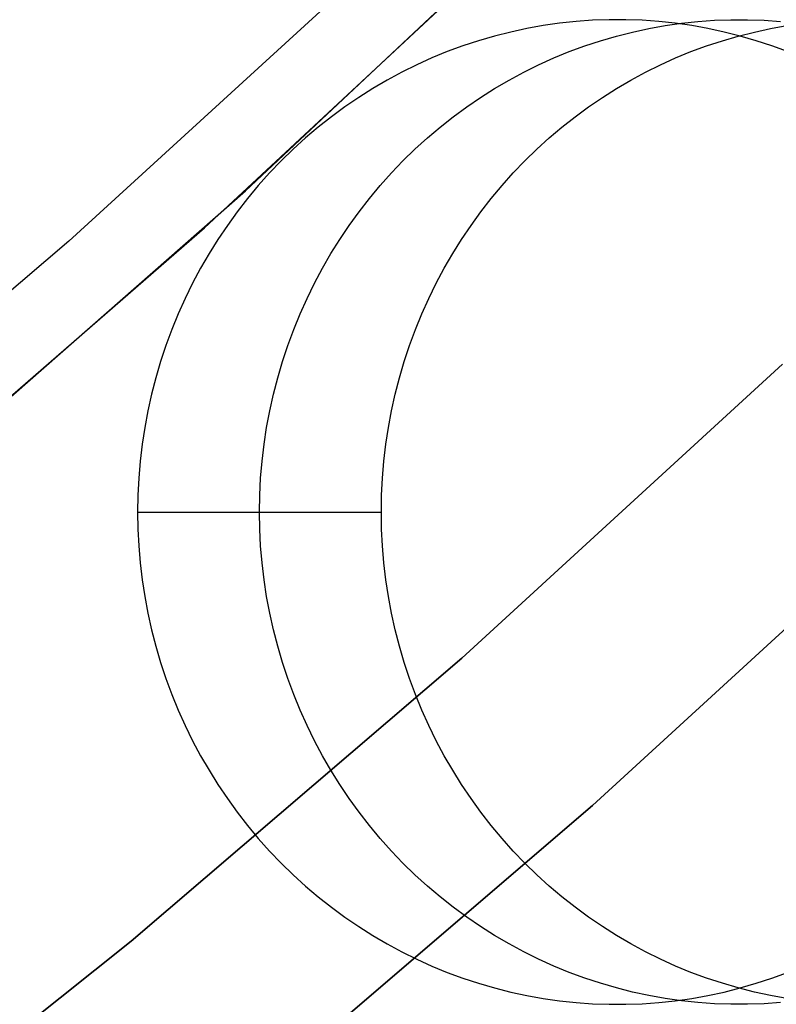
# Model space of a CAD drawing. Header units: millimetres. Extents: x 6239 to 7218, y -13987 to -13139.
# Tile 160 of 256: x 6768.67 to 6772.52, y -13507.02 to -13502.02. Entities that reach past the tile are written whole.
import ezdxf

# ---------------------------------------------------------------- set-up
doc = ezdxf.new("R2010")
doc.units = ezdxf.units.MM
doc.layers.add('color', color=7, linetype='Continuous')

msp = doc.modelspace()

# ---------------------------------------------------------------- linework, layer by layer
at = {"color": 7, "true_color": 0xffffff}
for p, q in [((6771.415, -13502.0416, 53.281), (6771.3318, -13502.0535, 53.3002)), ((6771.415, -13502.0416, 53.281), (6771.3318, -13502.0535, 53.3002)), ((6771.4987, -13502.0327, 53.2617), (6771.415, -13502.0416, 53.281)), ((6771.4987, -13502.0327, 53.2617), (6771.415, -13502.0416, 53.281)), ((6771.5826, -13502.0267, 53.2423), (6771.4987, -13502.0327, 53.2617)), ((6771.5826, -13502.0267, 53.2423), (6771.4987, -13502.0327, 53.2617)), ((6771.6666, -13502.0237, 53.2229), (6771.5826, -13502.0267, 53.2423)), ((6771.6666, -13502.0237, 53.2229), (6771.5826, -13502.0267, 53.2423)), ((6771.7507, -13502.0237, 53.2035), (6771.6666, -13502.0237, 53.2229)), ((6771.7507, -13502.0237, 53.2035), (6771.6666, -13502.0237, 53.2229)), ((6771.8347, -13502.0267, 53.1841), (6771.7507, -13502.0237, 53.2035)), ((6771.8347, -13502.0267, 53.1841), (6771.7507, -13502.0237, 53.2035)), ((6771.9186, -13502.0327, 53.1647), (6771.8347, -13502.0267, 53.1841)), ((6771.9186, -13502.0327, 53.1647), (6771.8347, -13502.0267, 53.1841)), ((6772.0023, -13502.0416, 53.1454), (6771.9186, -13502.0327, 53.1647)), ((6772.0023, -13502.0416, 53.1454), (6771.9186, -13502.0327, 53.1647)), ((6771.9504, -13502.0535, 55.9797), (6772.0337, -13502.0416, 55.9605)), ((6772.0856, -13502.0535, 53.1262), (6772.0023, -13502.0416, 53.1454)), ((6772.0856, -13502.0535, 53.1262), (6772.0023, -13502.0416, 53.1454)), ((6772.0337, -13502.0416, 55.9605), (6772.1173, -13502.0327, 55.9412)), ((6772.1173, -13502.0327, 55.9412), (6772.2012, -13502.0267, 55.9218)), ((6772.2012, -13502.0267, 55.9218), (6772.2852, -13502.0237, 55.9024)), ((6772.2852, -13502.0237, 55.9024), (6772.3693, -13502.0237, 55.883)), ((6772.3693, -13502.0237, 55.883), (6772.4534, -13502.0267, 55.8636)), ((6772.4534, -13502.0267, 55.8636), (6772.5373, -13502.0327, 55.8442)), ((6771.1666, -13502.0861, 53.3383), (6771.085, -13502.1067, 53.3572)), ((6771.1666, -13502.0861, 53.3383), (6771.085, -13502.1067, 53.3572)), ((6771.2489, -13502.0683, 53.3193), (6771.1666, -13502.0861, 53.3383)), ((6771.2489, -13502.0683, 53.3193), (6771.1666, -13502.0861, 53.3383)), ((6771.3318, -13502.0535, 53.3002), (6771.2489, -13502.0683, 53.3193)), ((6771.3318, -13502.0535, 53.3002), (6771.2489, -13502.0683, 53.3193)), ((6771.7036, -13502.1067, 56.0367), (6771.7852, -13502.0861, 56.0178)), ((6771.7852, -13502.0861, 56.0178), (6771.8675, -13502.0683, 55.9988)), ((6771.8675, -13502.0683, 55.9988), (6771.9504, -13502.0535, 55.9797)), ((6772.1684, -13502.0683, 53.107), (6772.0856, -13502.0535, 53.1262)), ((6772.1684, -13502.0683, 53.107), (6772.0856, -13502.0535, 53.1262)), ((6772.2507, -13502.0861, 53.088), (6772.1684, -13502.0683, 53.107)), ((6772.2507, -13502.0861, 53.088), (6772.1684, -13502.0683, 53.107)), ((6772.3324, -13502.1067, 53.0692), (6772.2507, -13502.0861, 53.088)), ((6772.3324, -13502.1067, 53.0692), (6772.2507, -13502.0861, 53.088)), ((6772.3222, -13502.1067, 58.7162), (6772.4038, -13502.0861, 58.6974)), ((6772.3222, -13502.1067, 58.7162), (6772.4038, -13502.0861, 58.6974)), ((6772.4038, -13502.0861, 58.6974), (6772.4861, -13502.0683, 58.6784)), ((6772.4038, -13502.0861, 58.6974), (6772.4861, -13502.0683, 58.6784)), ((6772.4861, -13502.0683, 58.6784), (6772.569, -13502.0535, 58.6592)), ((6772.4861, -13502.0683, 58.6784), (6772.569, -13502.0535, 58.6592)), ((6771.0041, -13502.1302, 53.3758), (6770.924, -13502.1566, 53.3943)), ((6771.0041, -13502.1302, 53.3758), (6770.924, -13502.1566, 53.3943)), ((6771.085, -13502.1067, 53.3572), (6771.0041, -13502.1302, 53.3758)), ((6771.085, -13502.1067, 53.3572), (6771.0041, -13502.1302, 53.3758)), ((6771.5426, -13502.1566, 56.0738), (6771.6227, -13502.1302, 56.0554)), ((6771.6227, -13502.1302, 56.0554), (6771.7036, -13502.1067, 56.0367)), ((6772.1612, -13502.1566, 58.7534), (6772.2413, -13502.1302, 58.7349)), ((6772.1612, -13502.1566, 58.7534), (6772.2413, -13502.1302, 58.7349)), ((6772.2413, -13502.1302, 58.7349), (6772.3222, -13502.1067, 58.7162)), ((6772.2413, -13502.1302, 58.7349), (6772.3222, -13502.1067, 58.7162)), ((6772.4133, -13502.1302, 53.0505), (6772.3324, -13502.1067, 53.0692)), ((6772.4133, -13502.1302, 53.0505), (6772.3324, -13502.1067, 53.0692)), ((6772.4933, -13502.1566, 53.032), (6772.4133, -13502.1302, 53.0505)), ((6772.4933, -13502.1566, 53.032), (6772.4133, -13502.1302, 53.0505)), ((6770.8449, -13502.1858, 53.4126), (6770.7668, -13502.2178, 53.4306)), ((6770.8449, -13502.1858, 53.4126), (6770.7668, -13502.2178, 53.4306)), ((6770.924, -13502.1566, 53.3943), (6770.8449, -13502.1858, 53.4126)), ((6770.924, -13502.1566, 53.3943), (6770.8449, -13502.1858, 53.4126)), ((6771.3854, -13502.2178, 56.1101), (6771.4635, -13502.1858, 56.0921)), ((6771.4635, -13502.1858, 56.0921), (6771.5426, -13502.1566, 56.0738)), ((6772.004, -13502.2178, 58.7897), (6772.0821, -13502.1858, 58.7716)), ((6772.004, -13502.2178, 58.7897), (6772.0821, -13502.1858, 58.7716)), ((6772.0821, -13502.1858, 58.7716), (6772.1612, -13502.1566, 58.7534)), ((6772.0821, -13502.1858, 58.7716), (6772.1612, -13502.1566, 58.7534)), ((6772.5725, -13502.1858, 53.0138), (6772.4933, -13502.1566, 53.032)), ((6772.5725, -13502.1858, 53.0138), (6772.4933, -13502.1566, 53.032)), ((6770.7668, -13502.2178, 53.4306), (6770.6898, -13502.2526, 53.4484)), ((6770.7668, -13502.2178, 53.4306), (6770.6898, -13502.2526, 53.4484)), ((6771.3084, -13502.2526, 56.1279), (6771.3854, -13502.2178, 56.1101)), ((6771.927, -13502.2526, 58.8074), (6772.004, -13502.2178, 58.7897)), ((6771.927, -13502.2526, 58.8074), (6772.004, -13502.2178, 58.7897)), ((6770.614, -13502.29, 53.4659), (6770.5396, -13502.3301, 53.4831)), ((6770.614, -13502.29, 53.4659), (6770.5396, -13502.3301, 53.4831)), ((6770.6898, -13502.2526, 53.4484), (6770.614, -13502.29, 53.4659)), ((6770.6898, -13502.2526, 53.4484), (6770.614, -13502.29, 53.4659)), ((6771.1582, -13502.3301, 56.1626), (6771.2326, -13502.29, 56.1454)), ((6771.2326, -13502.29, 56.1454), (6771.3084, -13502.2526, 56.1279)), ((6771.7768, -13502.3301, 58.8421), (6771.8513, -13502.29, 58.8249)), ((6771.7768, -13502.3301, 58.8421), (6771.8513, -13502.29, 58.8249)), ((6771.8513, -13502.29, 58.8249), (6771.927, -13502.2526, 58.8074)), ((6771.8513, -13502.29, 58.8249), (6771.927, -13502.2526, 58.8074)), ((6770.5396, -13502.3301, 53.4831), (6770.4665, -13502.3728, 53.4999)), ((6770.5396, -13502.3301, 53.4831), (6770.4665, -13502.3728, 53.4999)), ((6771.0851, -13502.3728, 56.1795), (6771.1582, -13502.3301, 56.1626)), ((6771.7037, -13502.3728, 58.859), (6771.7768, -13502.3301, 58.8421)), ((6771.7037, -13502.3728, 58.859), (6771.7768, -13502.3301, 58.8421)), ((6770.4665, -13502.3728, 53.4999), (6770.3949, -13502.4181, 53.5165)), ((6770.4665, -13502.3728, 53.4999), (6770.3949, -13502.4181, 53.5165)), ((6771.0135, -13502.4181, 56.196), (6771.0851, -13502.3728, 56.1795)), ((6771.6321, -13502.4181, 58.8755), (6771.7037, -13502.3728, 58.859)), ((6771.6321, -13502.4181, 58.8755), (6771.7037, -13502.3728, 58.859)), ((6770.3949, -13502.4181, 53.5165), (6770.3249, -13502.4659, 53.5326)), ((6770.3949, -13502.4181, 53.5165), (6770.3249, -13502.4659, 53.5326)), ((6770.9435, -13502.4659, 56.2122), (6771.0135, -13502.4181, 56.196)), ((6771.5621, -13502.4659, 58.8917), (6771.6321, -13502.4181, 58.8755)), ((6771.5621, -13502.4659, 58.8917), (6771.6321, -13502.4181, 58.8755)), ((6770.3249, -13502.4659, 53.5326), (6770.2565, -13502.5162, 53.5484)), ((6770.3249, -13502.4659, 53.5326), (6770.2565, -13502.5162, 53.5484)), ((6770.8751, -13502.5162, 56.2279), (6770.9435, -13502.4659, 56.2122)), ((6771.4938, -13502.5162, 58.9075), (6771.5621, -13502.4659, 58.8917)), ((6771.4938, -13502.5162, 58.9075), (6771.5621, -13502.4659, 58.8917)), ((6770.2565, -13502.5162, 53.5484), (6770.1899, -13502.5688, 53.5638)), ((6770.2565, -13502.5162, 53.5484), (6770.1899, -13502.5688, 53.5638)), ((6770.8085, -13502.5688, 56.2433), (6770.8751, -13502.5162, 56.2279)), ((6771.4271, -13502.5688, 58.9228), (6771.4938, -13502.5162, 58.9075)), ((6771.4271, -13502.5688, 58.9228), (6771.4938, -13502.5162, 58.9075)), ((6770.1899, -13502.5688, 53.5638), (6770.1251, -13502.6238, 53.5788)), ((6770.1899, -13502.5688, 53.5638), (6770.1251, -13502.6238, 53.5788)), ((6770.7437, -13502.6238, 56.2583), (6770.8085, -13502.5688, 56.2433)), ((6771.3623, -13502.6238, 58.9378), (6771.4271, -13502.5688, 58.9228)), ((6771.3623, -13502.6238, 58.9378), (6771.4271, -13502.5688, 58.9228)), ((6770.1251, -13502.6238, 53.5788), (6770.0621, -13502.681, 53.5933)), ((6770.1251, -13502.6238, 53.5788), (6770.0621, -13502.681, 53.5933)), ((6770.6807, -13502.681, 56.2728), (6770.7437, -13502.6238, 56.2583)), ((6771.2993, -13502.681, 58.9523), (6771.3623, -13502.6238, 58.9378)), ((6771.2993, -13502.681, 58.9523), (6771.3623, -13502.6238, 58.9378)), ((6770.0621, -13502.681, 53.5933), (6770.0011, -13502.7404, 53.6074)), ((6770.0621, -13502.681, 53.5933), (6770.0011, -13502.7404, 53.6074)), ((6770.6197, -13502.7404, 56.2869), (6770.6807, -13502.681, 56.2728)), ((6771.2384, -13502.7404, 58.9664), (6771.2993, -13502.681, 58.9523)), ((6771.2384, -13502.7404, 58.9664), (6771.2993, -13502.681, 58.9523)), ((6770.0011, -13502.7404, 53.6074), (6769.9422, -13502.802, 53.621)), ((6770.0011, -13502.7404, 53.6074), (6769.9422, -13502.802, 53.621)), ((6770.5608, -13502.802, 56.3005), (6770.6197, -13502.7404, 56.2869)), ((6771.1794, -13502.802, 58.98), (6771.2384, -13502.7404, 58.9664)), ((6771.1794, -13502.802, 58.98), (6771.2384, -13502.7404, 58.9664)), ((6769.9422, -13502.802, 53.621), (6769.8853, -13502.8656, 53.6341)), ((6769.9422, -13502.802, 53.621), (6769.8853, -13502.8656, 53.6341)), ((6770.504, -13502.8656, 56.3136), (6770.5608, -13502.802, 56.3005)), ((6771.1226, -13502.8656, 58.9932), (6771.1794, -13502.802, 58.98)), ((6771.1226, -13502.8656, 58.9932), (6771.1794, -13502.802, 58.98)), ((6769.8853, -13502.8656, 53.6341), (6769.8307, -13502.9311, 53.6467)), ((6769.8853, -13502.8656, 53.6341), (6769.8307, -13502.9311, 53.6467)), ((6770.4493, -13502.9311, 56.3263), (6770.504, -13502.8656, 56.3136)), ((6771.0679, -13502.9311, 59.0058), (6771.1226, -13502.8656, 58.9932)), ((6771.0679, -13502.9311, 59.0058), (6771.1226, -13502.8656, 58.9932)), ((6769.8307, -13502.9311, 53.6467), (6769.7782, -13502.9986, 53.6588)), ((6769.8307, -13502.9311, 53.6467), (6769.7782, -13502.9986, 53.6588)), ((6770.3969, -13502.9986, 56.3384), (6770.4493, -13502.9311, 56.3263)), ((6771.0155, -13502.9986, 59.0179), (6771.0679, -13502.9311, 59.0058)), ((6771.0155, -13502.9986, 59.0179), (6771.0679, -13502.9311, 59.0058)), ((6769.7782, -13502.9986, 53.6588), (6769.7281, -13503.0679, 53.6704)), ((6769.7782, -13502.9986, 53.6588), (6769.7281, -13503.0679, 53.6704)), ((6770.3467, -13503.0679, 56.3499), (6770.3969, -13502.9986, 56.3384)), ((6770.9653, -13503.0679, 59.0295), (6771.0155, -13502.9986, 59.0179)), ((6770.9653, -13503.0679, 59.0295), (6771.0155, -13502.9986, 59.0179)), ((6769.7281, -13503.0679, 53.6704), (6769.6803, -13503.1389, 53.6814)), ((6769.7281, -13503.0679, 53.6704), (6769.6803, -13503.1389, 53.6814)), ((6770.299, -13503.1389, 56.361), (6770.3467, -13503.0679, 56.3499)), ((6770.9176, -13503.1389, 59.0405), (6770.9653, -13503.0679, 59.0295)), ((6770.9176, -13503.1389, 59.0405), (6770.9653, -13503.0679, 59.0295)), ((6769.6803, -13503.1389, 53.6814), (6769.635, -13503.2116, 53.6919)), ((6769.6803, -13503.1389, 53.6814), (6769.635, -13503.2116, 53.6919)), ((6770.2536, -13503.2116, 56.3714), (6770.299, -13503.1389, 56.361)), ((6770.8722, -13503.2116, 59.051), (6770.9176, -13503.1389, 59.0405)), ((6770.8722, -13503.2116, 59.051), (6770.9176, -13503.1389, 59.0405)), ((6769.635, -13503.2116, 53.6919), (6769.5921, -13503.2859, 53.7018)), ((6769.635, -13503.2116, 53.6919), (6769.5921, -13503.2859, 53.7018)), ((6770.2107, -13503.2859, 56.3813), (6770.2536, -13503.2116, 56.3714)), ((6770.8293, -13503.2859, 59.0609), (6770.8722, -13503.2116, 59.051)), ((6770.8293, -13503.2859, 59.0609), (6770.8722, -13503.2116, 59.051)), ((6769.5921, -13503.2859, 53.7018), (6769.5518, -13503.3616, 53.7111)), ((6769.5921, -13503.2859, 53.7018), (6769.5518, -13503.3616, 53.7111)), ((6770.1704, -13503.3616, 56.3907), (6770.2107, -13503.2859, 56.3813)), ((6770.789, -13503.3616, 59.0702), (6770.8293, -13503.2859, 59.0609)), ((6770.789, -13503.3616, 59.0702), (6770.8293, -13503.2859, 59.0609)), ((6769.5518, -13503.3616, 53.7111), (6769.514, -13503.4387, 53.7199)), ((6769.5518, -13503.3616, 53.7111), (6769.514, -13503.4387, 53.7199)), ((6770.1326, -13503.4387, 56.3994), (6770.1704, -13503.3616, 56.3907)), ((6770.7512, -13503.4387, 59.0789), (6770.789, -13503.3616, 59.0702)), ((6770.7512, -13503.4387, 59.0789), (6770.789, -13503.3616, 59.0702)), ((6769.514, -13503.4387, 53.7199), (6769.4788, -13503.5171, 53.728)), ((6769.514, -13503.4387, 53.7199), (6769.4788, -13503.5171, 53.728)), ((6770.0974, -13503.5171, 56.4075), (6770.1326, -13503.4387, 56.3994)), ((6770.716, -13503.5171, 59.087), (6770.7512, -13503.4387, 59.0789)), ((6770.716, -13503.5171, 59.087), (6770.7512, -13503.4387, 59.0789)), ((6769.4788, -13503.5171, 53.728), (6769.4463, -13503.5966, 53.7355)), ((6769.4788, -13503.5171, 53.728), (6769.4463, -13503.5966, 53.7355)), ((6770.0649, -13503.5966, 56.415), (6770.0974, -13503.5171, 56.4075)), ((6770.6835, -13503.5966, 59.0945), (6770.716, -13503.5171, 59.087)), ((6770.6835, -13503.5966, 59.0945), (6770.716, -13503.5171, 59.087)), ((6769.4463, -13503.5966, 53.7355), (6769.4165, -13503.6773, 53.7424)), ((6769.4463, -13503.5966, 53.7355), (6769.4165, -13503.6773, 53.7424)), ((6770.0351, -13503.6773, 56.4219), (6770.0649, -13503.5966, 56.415)), ((6770.6537, -13503.6773, 59.1014), (6770.6835, -13503.5966, 59.0945)), ((6770.6537, -13503.6773, 59.1014), (6770.6835, -13503.5966, 59.0945)), ((6769.4165, -13503.6773, 53.7424), (6769.3894, -13503.759, 53.7486)), ((6769.4165, -13503.6773, 53.7424), (6769.3894, -13503.759, 53.7486)), ((6770.008, -13503.759, 56.4281), (6770.0351, -13503.6773, 56.4219)), ((6770.6266, -13503.759, 59.1077), (6770.6537, -13503.6773, 59.1014)), ((6770.6266, -13503.759, 59.1077), (6770.6537, -13503.6773, 59.1014)), ((6769.3894, -13503.759, 53.7486), (6769.3651, -13503.8417, 53.7542)), ((6769.3894, -13503.759, 53.7486), (6769.3651, -13503.8417, 53.7542)), ((6769.9837, -13503.8417, 56.4338), (6770.008, -13503.759, 56.4281)), ((6770.6023, -13503.8417, 59.1133), (6770.6266, -13503.759, 59.1077)), ((6770.6023, -13503.8417, 59.1133), (6770.6266, -13503.759, 59.1077)), ((6772.5473, -13503.772, 259.6), (6770.9191, -13505.2654, 259.6)), ((6772.5473, -13503.772, 259.6), (6770.9191, -13505.2654, 259.6)), ((6770.9191, -13505.2654, 231.7162), (6772.5473, -13503.772, 231.7162)), ((6770.9191, -13505.2654, 245.6581), (6772.5473, -13503.772, 245.6581)), ((6770.9191, -13505.2654, 231.7162), (6772.5473, -13503.772, 231.7162)), ((6769.3651, -13503.8417, 53.7542), (6769.3435, -13503.9251, 53.7592)), ((6769.3651, -13503.8417, 53.7542), (6769.3435, -13503.9251, 53.7592)), ((6769.9621, -13503.9251, 56.4387), (6769.9837, -13503.8417, 56.4338)), ((6770.5808, -13503.9251, 59.1182), (6770.6023, -13503.8417, 59.1133)), ((6770.5808, -13503.9251, 59.1182), (6770.6023, -13503.8417, 59.1133)), ((6769.3435, -13503.9251, 53.7592), (6769.3248, -13504.0092, 53.7635)), ((6769.3435, -13503.9251, 53.7592), (6769.3248, -13504.0092, 53.7635)), ((6769.9434, -13504.0092, 56.443), (6769.9621, -13503.9251, 56.4387)), ((6770.562, -13504.0092, 59.1226), (6770.5808, -13503.9251, 59.1182)), ((6770.562, -13504.0092, 59.1226), (6770.5808, -13503.9251, 59.1182)), ((6769.3248, -13504.0092, 53.7635), (6769.3089, -13504.094, 53.7672)), ((6769.3248, -13504.0092, 53.7635), (6769.3089, -13504.094, 53.7672)), ((6769.9276, -13504.094, 56.4467), (6769.9434, -13504.0092, 56.443)), ((6770.5462, -13504.094, 59.1262), (6770.562, -13504.0092, 59.1226)), ((6770.5462, -13504.094, 59.1262), (6770.562, -13504.0092, 59.1226)), ((6769.3089, -13504.094, 53.7672), (6769.2959, -13504.1792, 53.7702)), ((6769.3089, -13504.094, 53.7672), (6769.2959, -13504.1792, 53.7702)), ((6769.9145, -13504.1792, 56.4497), (6769.9276, -13504.094, 56.4467)), ((6770.5332, -13504.1792, 59.1292), (6770.5462, -13504.094, 59.1262)), ((6770.5332, -13504.1792, 59.1292), (6770.5462, -13504.094, 59.1262)), ((6769.2959, -13504.1792, 53.7702), (6769.2858, -13504.2649, 53.7725)), ((6769.2959, -13504.1792, 53.7702), (6769.2858, -13504.2649, 53.7725)), ((6769.9044, -13504.2649, 56.4521), (6769.9145, -13504.1792, 56.4497)), ((6770.523, -13504.2649, 59.1316), (6770.5332, -13504.1792, 59.1292)), ((6770.523, -13504.2649, 59.1316), (6770.5332, -13504.1792, 59.1292)), ((6769.2858, -13504.2649, 53.7725), (6769.2785, -13504.3509, 53.7742)), ((6769.2858, -13504.2649, 53.7725), (6769.2785, -13504.3509, 53.7742)), ((6769.8972, -13504.3509, 56.4537), (6769.9044, -13504.2649, 56.4521)), ((6770.5158, -13504.3509, 59.1332), (6770.523, -13504.2649, 59.1316)), ((6770.5158, -13504.3509, 59.1332), (6770.523, -13504.2649, 59.1316)), ((6769.2785, -13504.3509, 53.7742), (6769.2742, -13504.4371, 53.7752)), ((6769.2785, -13504.3509, 53.7742), (6769.2742, -13504.4371, 53.7752)), ((6769.8928, -13504.4371, 56.4547), (6769.8972, -13504.3509, 56.4537)), ((6770.5114, -13504.4371, 59.1343), (6770.5158, -13504.3509, 59.1332)), ((6770.5114, -13504.4371, 59.1343), (6770.5158, -13504.3509, 59.1332)), ((6769.2742, -13504.4371, 53.7752), (6769.2727, -13504.5234, 53.7756)), ((6769.2742, -13504.4371, 53.7752), (6769.2727, -13504.5234, 53.7756)), ((6769.8914, -13504.5234, 56.4551), (6769.8928, -13504.4371, 56.4547)), ((6770.51, -13504.5234, 59.1346), (6770.5114, -13504.4371, 59.1343)), ((6770.51, -13504.5234, 59.1346), (6770.5114, -13504.4371, 59.1343)), ((6769.2727, -13504.5234, 53.7756), (6769.2742, -13504.6097, 53.7752)), ((6769.2727, -13504.5234, 53.7756), (6770.51, -13504.5234, 59.1346)), ((6769.2727, -13504.5234, 53.7756), (6769.2742, -13504.6097, 53.7752)), ((6769.2727, -13504.5234, 53.7756), (6770.51, -13504.5234, 59.1346)), ((6769.8928, -13504.6097, 56.4547), (6769.8914, -13504.5234, 56.4551)), ((6770.5114, -13504.6097, 59.1343), (6770.51, -13504.5234, 59.1346)), ((6770.5114, -13504.6097, 59.1343), (6770.51, -13504.5234, 59.1346)), ((6773.2358, -13504.4972, 259.6), (6771.5822, -13506.014, 259.6)), ((6771.5822, -13506.014, 231.7162), (6773.2358, -13504.4972, 231.7162)), ((6773.2358, -13504.4972, 259.6), (6771.5822, -13506.014, 259.6)), ((6771.5822, -13506.014, 231.7162), (6773.2358, -13504.4972, 231.7162)), ((6771.5822, -13506.014, 245.6581), (6773.2358, -13504.4972, 245.6581)), ((6769.2742, -13504.6097, 53.7752), (6769.2785, -13504.6959, 53.7742)), ((6769.2742, -13504.6097, 53.7752), (6769.2785, -13504.6959, 53.7742)), ((6769.8972, -13504.6959, 56.4537), (6769.8928, -13504.6097, 56.4547)), ((6770.5158, -13504.6959, 59.1332), (6770.5114, -13504.6097, 59.1343)), ((6770.5158, -13504.6959, 59.1332), (6770.5114, -13504.6097, 59.1343)), ((6769.2785, -13504.6959, 53.7742), (6769.2858, -13504.7818, 53.7725)), ((6769.2785, -13504.6959, 53.7742), (6769.2858, -13504.7818, 53.7725)), ((6769.9044, -13504.7818, 56.4521), (6769.8972, -13504.6959, 56.4537)), ((6770.523, -13504.7818, 59.1316), (6770.5158, -13504.6959, 59.1332)), ((6770.523, -13504.7818, 59.1316), (6770.5158, -13504.6959, 59.1332)), ((6769.2858, -13504.7818, 53.7725), (6769.2959, -13504.8675, 53.7702)), ((6769.2858, -13504.7818, 53.7725), (6769.2959, -13504.8675, 53.7702)), ((6769.9145, -13504.8675, 56.4497), (6769.9044, -13504.7818, 56.4521)), ((6770.5332, -13504.8675, 59.1292), (6770.523, -13504.7818, 59.1316)), ((6770.5332, -13504.8675, 59.1292), (6770.523, -13504.7818, 59.1316)), ((6769.2959, -13504.8675, 53.7702), (6769.3089, -13504.9528, 53.7672)), ((6769.2959, -13504.8675, 53.7702), (6769.3089, -13504.9528, 53.7672)), ((6769.9276, -13504.9528, 56.4467), (6769.9145, -13504.8675, 56.4497)), ((6770.5462, -13504.9528, 59.1262), (6770.5332, -13504.8675, 59.1292)), ((6770.5462, -13504.9528, 59.1262), (6770.5332, -13504.8675, 59.1292)), ((6769.3089, -13504.9528, 53.7672), (6769.3248, -13505.0375, 53.7635)), ((6769.3089, -13504.9528, 53.7672), (6769.3248, -13505.0375, 53.7635)), ((6769.9434, -13505.0375, 56.443), (6769.9276, -13504.9528, 56.4467)), ((6770.562, -13505.0375, 59.1226), (6770.5462, -13504.9528, 59.1262)), ((6770.562, -13505.0375, 59.1226), (6770.5462, -13504.9528, 59.1262)), ((6769.3248, -13505.0375, 53.7635), (6769.3435, -13505.1217, 53.7592)), ((6769.3248, -13505.0375, 53.7635), (6769.3435, -13505.1217, 53.7592)), ((6769.9621, -13505.1217, 56.4387), (6769.9434, -13505.0375, 56.443)), ((6770.5808, -13505.1217, 59.1182), (6770.562, -13505.0375, 59.1226)), ((6770.5808, -13505.1217, 59.1182), (6770.562, -13505.0375, 59.1226)), ((6769.3435, -13505.1217, 53.7592), (6769.3651, -13505.2051, 53.7542)), ((6769.3435, -13505.1217, 53.7592), (6769.3651, -13505.2051, 53.7542)), ((6769.9837, -13505.2051, 56.4338), (6769.9621, -13505.1217, 56.4387)), ((6770.6023, -13505.2051, 59.1133), (6770.5808, -13505.1217, 59.1182)), ((6770.6023, -13505.2051, 59.1133), (6770.5808, -13505.1217, 59.1182)), ((6769.3651, -13505.2051, 53.7542), (6769.3894, -13505.2877, 53.7486)), ((6769.3651, -13505.2051, 53.7542), (6769.3894, -13505.2877, 53.7486)), ((6770.008, -13505.2877, 56.4281), (6769.9837, -13505.2051, 56.4338)), ((6770.6266, -13505.2877, 59.1077), (6770.6023, -13505.2051, 59.1133)), ((6770.6266, -13505.2877, 59.1077), (6770.6023, -13505.2051, 59.1133)), ((6770.9191, -13505.2654, 259.6), (6769.2403, -13506.7018, 259.6)), ((6770.9191, -13505.2654, 259.6), (6769.2403, -13506.7018, 259.6)), ((6769.2403, -13506.7018, 231.7162), (6770.9191, -13505.2654, 231.7162)), ((6769.2403, -13506.7018, 245.6581), (6770.9191, -13505.2654, 245.6581)), ((6769.2403, -13506.7018, 231.7162), (6770.9191, -13505.2654, 231.7162)), ((6769.3894, -13505.2877, 53.7486), (6769.4165, -13505.3694, 53.7424)), ((6769.3894, -13505.2877, 53.7486), (6769.4165, -13505.3694, 53.7424)), ((6770.0351, -13505.3694, 56.4219), (6770.008, -13505.2877, 56.4281)), ((6770.6537, -13505.3694, 59.1014), (6770.6266, -13505.2877, 59.1077)), ((6770.6537, -13505.3694, 59.1014), (6770.6266, -13505.2877, 59.1077)), ((6769.4165, -13505.3694, 53.7424), (6769.4463, -13505.4501, 53.7355)), ((6769.4165, -13505.3694, 53.7424), (6769.4463, -13505.4501, 53.7355)), ((6770.0649, -13505.4501, 56.415), (6770.0351, -13505.3694, 56.4219)), ((6770.6835, -13505.4501, 59.0945), (6770.6537, -13505.3694, 59.1014)), ((6770.6835, -13505.4501, 59.0945), (6770.6537, -13505.3694, 59.1014)), ((6769.4463, -13505.4501, 53.7355), (6769.4788, -13505.5297, 53.728)), ((6769.4463, -13505.4501, 53.7355), (6769.4788, -13505.5297, 53.728)), ((6770.0974, -13505.5297, 56.4075), (6770.0649, -13505.4501, 56.415)), ((6770.716, -13505.5297, 59.087), (6770.6835, -13505.4501, 59.0945)), ((6770.716, -13505.5297, 59.087), (6770.6835, -13505.4501, 59.0945)), ((6769.4788, -13505.5297, 53.728), (6769.514, -13505.6081, 53.7199)), ((6769.4788, -13505.5297, 53.728), (6769.514, -13505.6081, 53.7199)), ((6770.1326, -13505.6081, 56.3994), (6770.0974, -13505.5297, 56.4075)), ((6770.7512, -13505.6081, 59.0789), (6770.716, -13505.5297, 59.087)), ((6770.7512, -13505.6081, 59.0789), (6770.716, -13505.5297, 59.087)), ((6769.514, -13505.6081, 53.7199), (6769.5518, -13505.6852, 53.7111)), ((6769.514, -13505.6081, 53.7199), (6769.5518, -13505.6852, 53.7111)), ((6770.1704, -13505.6852, 56.3907), (6770.1326, -13505.6081, 56.3994)), ((6770.789, -13505.6852, 59.0702), (6770.7512, -13505.6081, 59.0789)), ((6770.789, -13505.6852, 59.0702), (6770.7512, -13505.6081, 59.0789)), ((6769.5518, -13505.6852, 53.7111), (6769.5921, -13505.7609, 53.7018)), ((6769.5518, -13505.6852, 53.7111), (6769.5921, -13505.7609, 53.7018)), ((6770.2107, -13505.7609, 56.3813), (6770.1704, -13505.6852, 56.3907)), ((6770.8293, -13505.7609, 59.0609), (6770.789, -13505.6852, 59.0702)), ((6770.8293, -13505.7609, 59.0609), (6770.789, -13505.6852, 59.0702)), ((6769.5921, -13505.7609, 53.7018), (6769.635, -13505.8351, 53.6919)), ((6769.5921, -13505.7609, 53.7018), (6769.635, -13505.8351, 53.6919)), ((6770.2536, -13505.8351, 56.3714), (6770.2107, -13505.7609, 56.3813)), ((6770.8722, -13505.8351, 59.051), (6770.8293, -13505.7609, 59.0609)), ((6770.8722, -13505.8351, 59.051), (6770.8293, -13505.7609, 59.0609)), ((6769.635, -13505.8351, 53.6919), (6769.6803, -13505.9078, 53.6814)), ((6769.635, -13505.8351, 53.6919), (6769.6803, -13505.9078, 53.6814)), ((6770.299, -13505.9078, 56.361), (6770.2536, -13505.8351, 56.3714)), ((6770.9176, -13505.9078, 59.0405), (6770.8722, -13505.8351, 59.051)), ((6770.9176, -13505.9078, 59.0405), (6770.8722, -13505.8351, 59.051)), ((6769.6803, -13505.9078, 53.6814), (6769.7281, -13505.9788, 53.6704)), ((6769.6803, -13505.9078, 53.6814), (6769.7281, -13505.9788, 53.6704)), ((6770.3467, -13505.9788, 56.3499), (6770.299, -13505.9078, 56.361)), ((6770.9653, -13505.9788, 59.0295), (6770.9176, -13505.9078, 59.0405)), ((6770.9653, -13505.9788, 59.0295), (6770.9176, -13505.9078, 59.0405)), ((6769.7281, -13505.9788, 53.6704), (6769.7782, -13506.0481, 53.6588)), ((6769.7281, -13505.9788, 53.6704), (6769.7782, -13506.0481, 53.6588)), ((6770.3969, -13506.0481, 56.3384), (6770.3467, -13505.9788, 56.3499)), ((6771.0155, -13506.0481, 59.0179), (6770.9653, -13505.9788, 59.0295)), ((6771.0155, -13506.0481, 59.0179), (6770.9653, -13505.9788, 59.0295)), ((6771.5822, -13506.014, 259.6), (6769.8772, -13507.4727, 259.6)), ((6769.8772, -13507.4727, 231.7162), (6771.5822, -13506.014, 231.7162)), ((6771.5822, -13506.014, 259.6), (6769.8772, -13507.4727, 259.6)), ((6769.8772, -13507.4727, 231.7162), (6771.5822, -13506.014, 231.7162)), ((6769.8772, -13507.4727, 245.6581), (6771.5822, -13506.014, 245.6581)), ((6769.7782, -13506.0481, 53.6588), (6769.8307, -13506.1156, 53.6467)), ((6769.7782, -13506.0481, 53.6588), (6769.8307, -13506.1156, 53.6467)), ((6770.4493, -13506.1156, 56.3263), (6770.3969, -13506.0481, 56.3384)), ((6771.0679, -13506.1156, 59.0058), (6771.0155, -13506.0481, 59.0179)), ((6771.0679, -13506.1156, 59.0058), (6771.0155, -13506.0481, 59.0179)), ((6769.8307, -13506.1156, 53.6467), (6769.8853, -13506.1812, 53.6341)), ((6769.8307, -13506.1156, 53.6467), (6769.8853, -13506.1812, 53.6341)), ((6770.504, -13506.1812, 56.3136), (6770.4493, -13506.1156, 56.3263)), ((6771.1226, -13506.1812, 58.9932), (6771.0679, -13506.1156, 59.0058)), ((6771.1226, -13506.1812, 58.9932), (6771.0679, -13506.1156, 59.0058)), ((6769.8853, -13506.1812, 53.6341), (6769.9422, -13506.2448, 53.621)), ((6769.8853, -13506.1812, 53.6341), (6769.9422, -13506.2448, 53.621)), ((6770.5608, -13506.2448, 56.3005), (6770.504, -13506.1812, 56.3136)), ((6771.1794, -13506.2448, 58.98), (6771.1226, -13506.1812, 58.9932)), ((6771.1794, -13506.2448, 58.98), (6771.1226, -13506.1812, 58.9932)), ((6769.9422, -13506.2448, 53.621), (6770.0011, -13506.3063, 53.6074)), ((6769.9422, -13506.2448, 53.621), (6770.0011, -13506.3063, 53.6074)), ((6770.6197, -13506.3063, 56.2869), (6770.5608, -13506.2448, 56.3005)), ((6771.2384, -13506.3063, 58.9664), (6771.1794, -13506.2448, 58.98)), ((6771.2384, -13506.3063, 58.9664), (6771.1794, -13506.2448, 58.98)), ((6770.0011, -13506.3063, 53.6074), (6770.0621, -13506.3658, 53.5933)), ((6770.0011, -13506.3063, 53.6074), (6770.0621, -13506.3658, 53.5933)), ((6770.6807, -13506.3658, 56.2728), (6770.6197, -13506.3063, 56.2869)), ((6771.2993, -13506.3658, 58.9523), (6771.2384, -13506.3063, 58.9664)), ((6771.2993, -13506.3658, 58.9523), (6771.2384, -13506.3063, 58.9664)), ((6770.0621, -13506.3658, 53.5933), (6770.1251, -13506.423, 53.5788)), ((6770.0621, -13506.3658, 53.5933), (6770.1251, -13506.423, 53.5788)), ((6770.7437, -13506.423, 56.2583), (6770.6807, -13506.3658, 56.2728)), ((6771.3623, -13506.423, 58.9378), (6771.2993, -13506.3658, 58.9523)), ((6771.3623, -13506.423, 58.9378), (6771.2993, -13506.3658, 58.9523)), ((6770.1251, -13506.423, 53.5788), (6770.1899, -13506.478, 53.5638)), ((6770.1251, -13506.423, 53.5788), (6770.1899, -13506.478, 53.5638)), ((6770.8085, -13506.478, 56.2433), (6770.7437, -13506.423, 56.2583)), ((6771.4271, -13506.478, 58.9228), (6771.3623, -13506.423, 58.9378)), ((6771.4271, -13506.478, 58.9228), (6771.3623, -13506.423, 58.9378)), ((6770.1899, -13506.478, 53.5638), (6770.2565, -13506.5306, 53.5484)), ((6770.1899, -13506.478, 53.5638), (6770.2565, -13506.5306, 53.5484)), ((6770.8751, -13506.5306, 56.2279), (6770.8085, -13506.478, 56.2433)), ((6771.4938, -13506.5306, 58.9075), (6771.4271, -13506.478, 58.9228)), ((6771.4938, -13506.5306, 58.9075), (6771.4271, -13506.478, 58.9228)), ((6770.2565, -13506.5306, 53.5484), (6770.3249, -13506.5808, 53.5326)), ((6770.2565, -13506.5306, 53.5484), (6770.3249, -13506.5808, 53.5326)), ((6770.9435, -13506.5808, 56.2122), (6770.8751, -13506.5306, 56.2279)), ((6771.5621, -13506.5808, 58.8917), (6771.4938, -13506.5306, 58.9075)), ((6771.5621, -13506.5808, 58.8917), (6771.4938, -13506.5306, 58.9075)), ((6770.3249, -13506.5808, 53.5326), (6770.3949, -13506.6286, 53.5165)), ((6770.3249, -13506.5808, 53.5326), (6770.3949, -13506.6286, 53.5165)), ((6771.0135, -13506.6286, 56.196), (6770.9435, -13506.5808, 56.2122)), ((6771.6321, -13506.6286, 58.8755), (6771.5621, -13506.5808, 58.8917)), ((6771.6321, -13506.6286, 58.8755), (6771.5621, -13506.5808, 58.8917)), ((6770.3949, -13506.6286, 53.5165), (6770.4665, -13506.6739, 53.4999)), ((6770.3949, -13506.6286, 53.5165), (6770.4665, -13506.6739, 53.4999)), ((6771.0851, -13506.6739, 56.1795), (6771.0135, -13506.6286, 56.196)), ((6771.7037, -13506.6739, 58.859), (6771.6321, -13506.6286, 58.8755)), ((6771.7037, -13506.6739, 58.859), (6771.6321, -13506.6286, 58.8755)), ((6770.4665, -13506.6739, 53.4999), (6770.5396, -13506.7166, 53.4831)), ((6770.4665, -13506.6739, 53.4999), (6770.5396, -13506.7166, 53.4831)), ((6771.1582, -13506.7166, 56.1626), (6771.0851, -13506.6739, 56.1795)), ((6771.7768, -13506.7166, 58.8421), (6771.7037, -13506.6739, 58.859)), ((6771.7768, -13506.7166, 58.8421), (6771.7037, -13506.6739, 58.859)), ((6769.2403, -13506.7018, 259.6), (6767.5129, -13508.0793, 259.6)), ((6769.2403, -13506.7018, 259.6), (6767.5129, -13508.0793, 259.6)), ((6767.5129, -13508.0793, 231.7162), (6769.2403, -13506.7018, 231.7162)), ((6767.5129, -13508.0793, 245.6581), (6769.2403, -13506.7018, 245.6581)), ((6767.5129, -13508.0793, 231.7162), (6769.2403, -13506.7018, 231.7162)), ((6770.5396, -13506.7166, 53.4831), (6770.614, -13506.7567, 53.4659)), ((6770.5396, -13506.7166, 53.4831), (6770.614, -13506.7567, 53.4659)), ((6771.2326, -13506.7567, 56.1454), (6771.1582, -13506.7166, 56.1626)), ((6771.8513, -13506.7567, 58.8249), (6771.7768, -13506.7166, 58.8421)), ((6771.8513, -13506.7567, 58.8249), (6771.7768, -13506.7166, 58.8421)), ((6770.614, -13506.7567, 53.4659), (6770.6898, -13506.7942, 53.4484)), ((6770.614, -13506.7567, 53.4659), (6770.6898, -13506.7942, 53.4484)), ((6771.3084, -13506.7942, 56.1279), (6771.2326, -13506.7567, 56.1454)), ((6771.927, -13506.7942, 58.8074), (6771.8513, -13506.7567, 58.8249)), ((6771.927, -13506.7942, 58.8074), (6771.8513, -13506.7567, 58.8249)), ((6770.6898, -13506.7942, 53.4484), (6770.7668, -13506.8289, 53.4306)), ((6770.6898, -13506.7942, 53.4484), (6770.7668, -13506.8289, 53.4306)), ((6770.7668, -13506.8289, 53.4306), (6770.8449, -13506.8609, 53.4126)), ((6770.7668, -13506.8289, 53.4306), (6770.8449, -13506.8609, 53.4126)), ((6771.3854, -13506.8289, 56.1101), (6771.3084, -13506.7942, 56.1279)), ((6771.4635, -13506.8609, 56.0921), (6771.3854, -13506.8289, 56.1101)), ((6772.004, -13506.8289, 58.7897), (6771.927, -13506.7942, 58.8074)), ((6772.004, -13506.8289, 58.7897), (6771.927, -13506.7942, 58.8074)), ((6772.0821, -13506.8609, 58.7716), (6772.004, -13506.8289, 58.7897)), ((6772.0821, -13506.8609, 58.7716), (6772.004, -13506.8289, 58.7897)), ((6770.8449, -13506.8609, 53.4126), (6770.924, -13506.8901, 53.3943)), ((6770.8449, -13506.8609, 53.4126), (6770.924, -13506.8901, 53.3943)), ((6770.924, -13506.8901, 53.3943), (6771.0041, -13506.9165, 53.3758)), ((6770.924, -13506.8901, 53.3943), (6771.0041, -13506.9165, 53.3758)), ((6771.5426, -13506.8901, 56.0738), (6771.4635, -13506.8609, 56.0921)), ((6771.6227, -13506.9165, 56.0554), (6771.5426, -13506.8901, 56.0738)), ((6772.1612, -13506.8901, 58.7534), (6772.0821, -13506.8609, 58.7716)), ((6772.1612, -13506.8901, 58.7534), (6772.0821, -13506.8609, 58.7716)), ((6772.2413, -13506.9165, 58.7349), (6772.1612, -13506.8901, 58.7534)), ((6772.2413, -13506.9165, 58.7349), (6772.1612, -13506.8901, 58.7534)), ((6772.4133, -13506.9165, 53.0505), (6772.4933, -13506.8901, 53.032)), ((6772.4133, -13506.9165, 53.0505), (6772.4933, -13506.8901, 53.032)), ((6772.4933, -13506.8901, 53.032), (6772.5725, -13506.8609, 53.0138)), ((6772.4933, -13506.8901, 53.032), (6772.5725, -13506.8609, 53.0138)), ((6771.0041, -13506.9165, 53.3758), (6771.085, -13506.94, 53.3572)), ((6771.0041, -13506.9165, 53.3758), (6771.085, -13506.94, 53.3572)), ((6771.085, -13506.94, 53.3572), (6771.1666, -13506.9607, 53.3383)), ((6771.085, -13506.94, 53.3572), (6771.1666, -13506.9607, 53.3383)), ((6771.7036, -13506.94, 56.0367), (6771.6227, -13506.9165, 56.0554)), ((6771.7852, -13506.9607, 56.0178), (6771.7036, -13506.94, 56.0367)), ((6772.3222, -13506.94, 58.7162), (6772.2413, -13506.9165, 58.7349)), ((6772.3222, -13506.94, 58.7162), (6772.2413, -13506.9165, 58.7349)), ((6772.2507, -13506.9607, 53.088), (6772.3324, -13506.94, 53.0692)), ((6772.2507, -13506.9607, 53.088), (6772.3324, -13506.94, 53.0692)), ((6772.4038, -13506.9607, 58.6974), (6772.3222, -13506.94, 58.7162)), ((6772.4038, -13506.9607, 58.6974), (6772.3222, -13506.94, 58.7162)), ((6772.3324, -13506.94, 53.0692), (6772.4133, -13506.9165, 53.0505)), ((6772.3324, -13506.94, 53.0692), (6772.4133, -13506.9165, 53.0505)), ((6771.1666, -13506.9607, 53.3383), (6771.2489, -13506.9784, 53.3193)), ((6771.1666, -13506.9607, 53.3383), (6771.2489, -13506.9784, 53.3193)), ((6771.2489, -13506.9784, 53.3193), (6771.3318, -13506.9933, 53.3002)), ((6771.2489, -13506.9784, 53.3193), (6771.3318, -13506.9933, 53.3002)), ((6771.3318, -13506.9933, 53.3002), (6771.415, -13507.0051, 53.281)), ((6771.3318, -13506.9933, 53.3002), (6771.415, -13507.0051, 53.281)), ((6771.8675, -13506.9784, 55.9988), (6771.7852, -13506.9607, 56.0178)), ((6771.9504, -13506.9933, 55.9797), (6771.8675, -13506.9784, 55.9988)), ((6772.0337, -13507.0051, 55.9605), (6771.9504, -13506.9933, 55.9797)), ((6772.0023, -13507.0051, 53.1454), (6772.0856, -13506.9933, 53.1262)), ((6772.0023, -13507.0051, 53.1454), (6772.0856, -13506.9933, 53.1262)), ((6772.0856, -13506.9933, 53.1262), (6772.1684, -13506.9784, 53.107)), ((6772.0856, -13506.9933, 53.1262), (6772.1684, -13506.9784, 53.107)), ((6772.1684, -13506.9784, 53.107), (6772.2507, -13506.9607, 53.088)), ((6772.1684, -13506.9784, 53.107), (6772.2507, -13506.9607, 53.088)), ((6772.4861, -13506.9784, 58.6784), (6772.4038, -13506.9607, 58.6974)), ((6772.4861, -13506.9784, 58.6784), (6772.4038, -13506.9607, 58.6974)), ((6772.569, -13506.9933, 58.6592), (6772.4861, -13506.9784, 58.6784)), ((6772.569, -13506.9933, 58.6592), (6772.4861, -13506.9784, 58.6784)), ((6771.415, -13507.0051, 53.281), (6771.4987, -13507.0141, 53.2617)), ((6771.415, -13507.0051, 53.281), (6771.4987, -13507.0141, 53.2617)), ((6771.4987, -13507.0141, 53.2617), (6771.5826, -13507.02, 53.2423)), ((6771.4987, -13507.0141, 53.2617), (6771.5826, -13507.02, 53.2423)), ((6771.5826, -13507.02, 53.2423), (6771.6666, -13507.023, 53.2229)), ((6771.5826, -13507.02, 53.2423), (6771.6666, -13507.023, 53.2229)), ((6771.6666, -13507.023, 53.2229), (6771.7507, -13507.023, 53.2035)), ((6771.6666, -13507.023, 53.2229), (6771.7507, -13507.023, 53.2035)), ((6771.7507, -13507.023, 53.2035), (6771.8347, -13507.02, 53.1841)), ((6771.7507, -13507.023, 53.2035), (6771.8347, -13507.02, 53.1841)), ((6771.8347, -13507.02, 53.1841), (6771.9186, -13507.0141, 53.1647)), ((6771.8347, -13507.02, 53.1841), (6771.9186, -13507.0141, 53.1647)), ((6771.9186, -13507.0141, 53.1647), (6772.0023, -13507.0051, 53.1454)), ((6771.9186, -13507.0141, 53.1647), (6772.0023, -13507.0051, 53.1454)), ((6772.1173, -13507.0141, 55.9412), (6772.0337, -13507.0051, 55.9605)), ((6772.2012, -13507.02, 55.9218), (6772.1173, -13507.0141, 55.9412)), ((6772.2852, -13507.023, 55.9024), (6772.2012, -13507.02, 55.9218)), ((6772.3693, -13507.023, 55.883), (6772.2852, -13507.023, 55.9024)), ((6772.4534, -13507.02, 55.8636), (6772.3693, -13507.023, 55.883)), ((6772.5373, -13507.0141, 55.8442), (6772.4534, -13507.02, 55.8636))]:
    msp.add_line(p, q, dxfattribs=at)
at = {"layer": 'color', "color": 254, "true_color": 0xcad1ee}
for p, q in [((6769.8196, -13502.8934, 28.2), (6771.3589, -13501.4468, 28.2)), ((6769.8196, -13502.8934, 28.2), (6771.3589, -13501.4468, 28.2)), ((6769.8196, -13502.8934, 29.25), (6771.3589, -13501.4468, 29.25)), ((6769.6126, -13503.0805, 30.3), (6771.1728, -13501.6271, 30.3)), ((6769.6126, -13503.0805, 30.3), (6771.1728, -13501.6271, 30.3)), ((6770.4789, -13501.7252, 26.2), (6768.9226, -13503.1484, 26.2)), ((6770.4789, -13501.7252, 26.2), (6768.9226, -13503.1484, 26.2)), ((6768.2315, -13504.2863, 28.2), (6769.8196, -13502.8934, 28.2)), ((6768.2315, -13504.2863, 28.2), (6769.8196, -13502.8934, 28.2)), ((6768.2315, -13504.2863, 29.25), (6769.8196, -13502.8934, 29.25)), ((6768.0029, -13504.479, 30.3), (6769.6126, -13503.0805, 30.3)), ((6768.0029, -13504.479, 30.3), (6769.6126, -13503.0805, 30.3)), ((6768.9226, -13503.1484, 26.2), (6767.3181, -13504.5171, 26.2)), ((6768.9226, -13503.1484, 26.2), (6767.3181, -13504.5171, 26.2))]:
    msp.add_line(p, q, dxfattribs=at)

doc.saveas('drawing.dxf')
